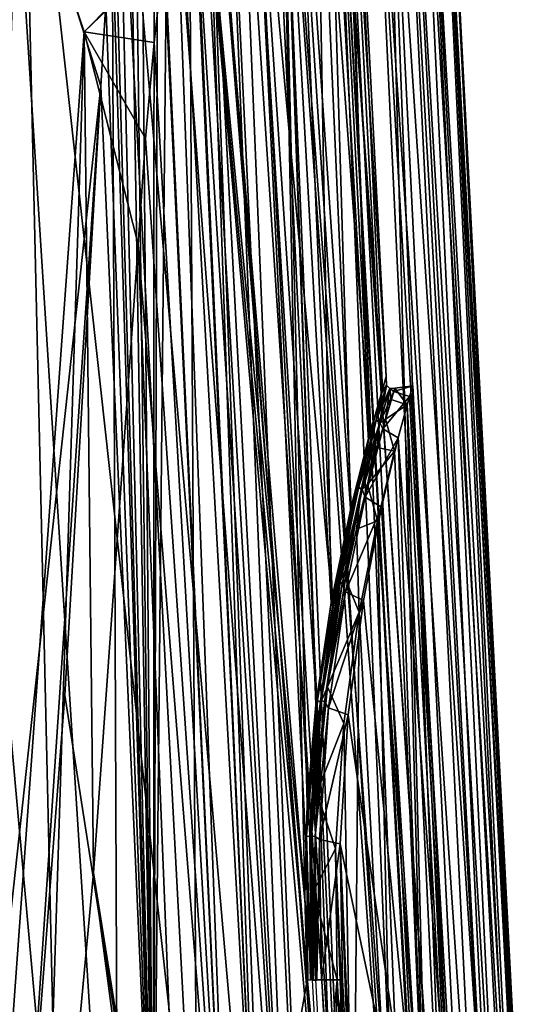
# Model space of a CAD drawing. Header units: millimetres. Extents: x -148 to 148, y -43 to 91.
# Tile 122 of 149: x 135 to 148, y -22 to 4. Entities that reach past the tile are written whole.
import ezdxf

# ---------------------------------------------------------------- set-up
doc = ezdxf.new("R2010")
doc.units = ezdxf.units.MM
doc.header["$LTSCALE"] = 65.185185
for name, color, linetype in [('184', 7, 'CONTINUOUS'), ('189', 7, 'CONTINUOUS'), ('205', 7, 'CONTINUOUS'), ('213', 7, 'CONTINUOUS'), ('227', 7, 'CONTINUOUS'), ('270', 7, 'CONTINUOUS'), ('271', 7, 'CONTINUOUS'), ('272', 7, 'CONTINUOUS'), ('273', 7, 'CONTINUOUS'), ('277', 7, 'CONTINUOUS'), ('320', 7, 'CONTINUOUS')]:
    doc.layers.add(name, color=color, linetype=linetype)

msp = doc.modelspace()

# ---------------------------------------------------------------- linework, layer by layer
at = {"layer": '184', "color": 7, "linetype": 'Continuous'}
for points in [[(133.482, -34.448, -37.721), (134.153, 14.561, -32.749), (137.281, -34.448, -32.822), (133.482, -34.448, -37.721)], [(134.153, 14.561, -32.749), (137.086, 14.245, -28.554), (137.281, -34.448, -32.822), (134.153, 14.561, -32.749)], [(140.686, 13.84, 21.412), (143.609, -34.448, 21.224), (141.262, 14.335, 20.242), (140.686, 13.84, 21.412)], [(141.262, 14.335, 20.242), (143.609, -34.448, 21.224), (141.548, 14.419, 19.646), (141.262, 14.335, 20.242)], [(143.609, -34.448, 21.224), (145.019, -34.448, 18.101), (141.548, 14.419, 19.646), (143.609, -34.448, 21.224)], [(145.019, -34.448, 18.101), (141.833, 14.394, 19.043), (141.548, 14.419, 19.646), (145.019, -34.448, 18.101)], [(143.004, 14.121, 16.286), (141.833, 14.394, 19.043), (145.019, -34.448, 18.101), (143.004, 14.121, 16.286)], [(137.281, -34.448, -32.822), (137.086, 14.245, -28.554), (141.347, -34.448, -26.403), (137.281, -34.448, -32.822)], [(137.086, 14.245, -28.554), (139.57, 14.019, -24.36), (141.347, -34.448, -26.403), (137.086, 14.245, -28.554)], [(145.673, -34.288, 16.375), (143.004, 14.121, 16.286), (145.019, -34.448, 18.101), (145.673, -34.288, 16.375)], [(145.709, -34.268, 16.271), (143.004, 14.121, 16.286), (145.673, -34.288, 16.375), (145.709, -34.268, 16.271)], [(144.024, 13.932, 13.341), (143.004, 14.121, 16.286), (146.284, -33.718, 14.474), (144.024, 13.932, 13.341)], [(146.284, -33.718, 14.474), (143.004, 14.121, 16.286), (146.272, -33.735, 14.514), (146.284, -33.718, 14.474)], [(146.272, -33.735, 14.514), (143.004, 14.121, 16.286), (145.709, -34.268, 16.271), (146.272, -33.735, 14.514)], [(139.57, 14.019, -24.36), (141.612, 13.875, -20.196), (143.345, -34.448, -22.501), (139.57, 14.019, -24.36)], [(141.347, -34.448, -26.403), (139.57, 14.019, -24.36), (143.345, -34.448, -22.501), (141.347, -34.448, -26.403)], [(140.445, 13.496, 21.892), (143.609, -34.448, 21.224), (140.686, 13.84, 21.412), (140.445, 13.496, 21.892)], [(141.612, 13.875, -20.196), (143.239, 13.795, -16.068), (145.205, -34.448, -18.072), (141.612, 13.875, -20.196)], [(143.345, -34.448, -22.501), (141.612, 13.875, -20.196), (145.205, -34.448, -18.072), (143.345, -34.448, -22.501)], [(143.239, 13.795, -16.068), (144.47, 13.764, -11.985), (145.725, -34.33, -16.594), (143.239, 13.795, -16.068)], [(145.205, -34.448, -18.072), (143.239, 13.795, -16.068), (145.725, -34.33, -16.594), (145.205, -34.448, -18.072)], [(144.859, 13.832, 10.202), (144.024, 13.932, 13.341), (147.099, -31.815, 11.129), (144.859, 13.832, 10.202)], [(147.099, -31.815, 11.129), (144.024, 13.932, 13.341), (146.726, -32.804, 12.803), (147.099, -31.815, 11.129)], [(146.726, -32.804, 12.803), (144.024, 13.932, 13.341), (146.284, -33.718, 14.474), (146.726, -32.804, 12.803)], [(147.396, -31.135, 9.608), (144.859, 13.832, 10.202), (147.099, -31.815, 11.129), (147.396, -31.135, 9.608)], [(145.003, 13.82, 9.549), (144.859, 13.832, 10.202), (147.396, -31.135, 9.608), (145.003, 13.82, 9.549)], [(147.635, -30.634, 8.186), (145.003, 13.82, 9.549), (147.396, -31.135, 9.608), (147.635, -30.634, 8.186)], [(145.483, 13.789, 6.911), (145.003, 13.82, 9.549), (147.635, -30.634, 8.186), (145.483, 13.789, 6.911)], [(145.873, 13.772, 3.511), (145.483, 13.789, 6.911), (148.001, -29.926, 5.314), (145.873, 13.772, 3.511)], [(148.001, -29.926, 5.314), (145.483, 13.789, 6.911), (147.833, -30.244, 6.787), (148.001, -29.926, 5.314)], [(147.833, -30.244, 6.787), (145.483, 13.789, 6.911), (147.635, -30.634, 8.186), (147.833, -30.244, 6.787)], [(145.839, 13.77, -3.945), (146, 13.787), (148.178, -29.605, -3.077), (145.839, 13.77, -3.945)], [(146, 13.787), (145.873, 13.772, 3.511), (148.237, -29.498, 1.752), (146, 13.787)], [(148.178, -29.605, -3.077), (146, 13.787), (148.263, -29.452, -0.504), (148.178, -29.605, -3.077)], [(148.263, -29.452, -0.504), (146, 13.787), (148.237, -29.498, 1.752), (148.263, -29.452, -0.504)], [(144.47, 13.764, -11.985), (145.329, 13.764, -7.946), (147.453, -31.06, -9.41), (144.47, 13.764, -11.985)], [(145.725, -34.33, -16.594), (144.47, 13.764, -11.985), (146.267, -33.866, -14.829), (145.725, -34.33, -16.594)], [(146.267, -33.866, -14.829), (144.47, 13.764, -11.985), (146.783, -32.804, -12.79), (146.267, -33.866, -14.829)], [(146.783, -32.804, -12.79), (144.47, 13.764, -11.985), (147.453, -31.06, -9.41), (146.783, -32.804, -12.79)], [(145.329, 13.764, -7.946), (145.839, 13.77, -3.945), (147.929, -30.071, -6.037), (145.329, 13.764, -7.946)], [(147.453, -31.06, -9.41), (145.329, 13.764, -7.946), (147.929, -30.071, -6.037), (147.453, -31.06, -9.41)], [(147.929, -30.071, -6.037), (145.839, 13.77, -3.945), (148.178, -29.605, -3.077), (147.929, -30.071, -6.037)], [(148.237, -29.498, 1.752), (145.873, 13.772, 3.511), (148.14, -29.673, 3.671), (148.237, -29.498, 1.752)], [(148.14, -29.673, 3.671), (145.873, 13.772, 3.511), (148.001, -29.926, 5.314), (148.14, -29.673, 3.671)], [(140.132, 12.918, 22.508), (142.427, -34.448, 23.438), (140.445, 13.496, 21.892), (140.132, 12.918, 22.508)], [(142.427, -34.448, 23.438), (143.609, -34.448, 21.224), (140.445, 13.496, 21.892), (142.427, -34.448, 23.438)], [(139.636, 11.64, 23.475), (142.063, -34.448, 24.064), (140.132, 12.918, 22.508), (139.636, 11.64, 23.475)], [(142.063, -34.448, 24.064), (142.427, -34.448, 23.438), (140.132, 12.918, 22.508), (142.063, -34.448, 24.064)], [(139.413, 10.891, 23.909), (142.063, -34.448, 24.064), (139.636, 11.64, 23.475), (139.413, 10.891, 23.909)], [(139.202, 10.058, 24.322), (142.063, -34.448, 24.064), (139.413, 10.891, 23.909), (139.202, 10.058, 24.322)], [(138.826, 8.188, 25.071), (142.063, -34.448, 24.064), (139.202, 10.058, 24.322), (138.826, 8.188, 25.071)], [(138.526, 6.215, 25.688), (140.423, -34.449, 26.617), (138.826, 8.188, 25.071), (138.526, 6.215, 25.688)], [(140.423, -34.449, 26.617), (142.063, -34.448, 24.064), (138.826, 8.188, 25.071), (140.423, -34.449, 26.617)], [(138.508, 6.074, 25.727), (140.423, -34.449, 26.617), (138.526, 6.215, 25.688), (138.508, 6.074, 25.727)], [(138.241, 3.732, 26.31), (140.423, -34.449, 26.617), (138.508, 6.074, 25.727), (138.241, 3.732, 26.31)], [(138.015, 1.143, 26.842), (140.423, -34.449, 26.617), (138.241, 3.732, 26.31), (138.015, 1.143, 26.842)], [(137.818, -1.713, 27.344), (140.423, -34.449, 26.617), (138.015, 1.143, 26.842), (137.818, -1.713, 27.344)], [(136.61, -18.624, 30.13), (139.137, -34.449, 28.366), (137.818, -1.713, 27.344), (136.61, -18.624, 30.13)], [(139.137, -34.449, 28.366), (140.423, -34.449, 26.617), (137.818, -1.713, 27.344), (139.137, -34.449, 28.366)], [(135.151, -34.337, 32.719), (138.711, -34.449, 28.903), (136.61, -18.624, 30.13), (135.151, -34.337, 32.719)], [(138.711, -34.449, 28.903), (139.137, -34.449, 28.366), (136.61, -18.624, 30.13), (138.711, -34.449, 28.903)]]:
    msp.add_3dface(points, dxfattribs=at)
at = {"layer": '189', "color": 7, "linetype": 'Continuous'}
for points in [[(133.837, 11.597, 24.993), (133.579, -34.336, 32.694), (136.357, 4.016, 26.374), (133.837, 11.597, 24.993)], [(133.579, -34.336, 32.694), (135.151, -34.337, 32.719), (136.357, 4.016, 26.374), (133.579, -34.336, 32.694)], [(135.151, -34.337, 32.719), (136.61, -18.624, 30.13), (136.357, 4.016, 26.374), (135.151, -34.337, 32.719)], [(136.61, -18.624, 30.13), (137.818, -1.713, 27.344), (136.357, 4.016, 26.374), (136.61, -18.624, 30.13)]]:
    msp.add_3dface(points, dxfattribs=at)
at = {"layer": '205', "color": 7, "linetype": 'Continuous'}
for points in [[(136.809, 2.555, 24.092), (133.344, -29.158, 29.287), (134.585, 9.558, 22.838), (136.809, 2.555, 24.092)], [(134.665, -29.158, 29.321), (133.344, -29.158, 29.287), (136.809, 2.555, 24.092), (134.665, -29.158, 29.321)], [(135.845, -13.837, 26.797), (134.665, -29.158, 29.321), (136.809, 2.555, 24.092), (135.845, -13.837, 26.797)]]:
    msp.add_3dface(points, dxfattribs=at)
at = {"layer": '213', "color": 7, "linetype": 'Continuous'}
for points in [[(135.668, -29.155, -30.276), (131.777, 14.016, -31.787), (132.11, -29.153, -35.017), (135.668, -29.155, -30.276)], [(134.679, 13.682, -27.721), (131.777, 14.016, -31.787), (135.668, -29.155, -30.276), (134.679, 13.682, -27.721)], [(139.085, 13.74, 19.056), (139.528, 13.798, 18.127), (141.025, -29.154, 20.163), (139.085, 13.74, 19.056)], [(142.364, -21.513, 16.16), (139.528, 13.798, 18.127), (142.298, -19.258, 16.003), (142.364, -21.513, 16.16)], [(139.528, 13.798, 18.127), (141.628, 13.321, 12.72), (142.298, -19.258, 16.003), (139.528, 13.798, 18.127)], [(141.025, -29.154, 20.163), (139.528, 13.798, 18.127), (142.364, -21.513, 16.16), (141.025, -29.154, 20.163)], [(139.404, -29.154, -24.16), (134.679, 13.682, -27.721), (135.668, -29.155, -30.276), (139.404, -29.154, -24.16)], [(137.142, 13.436, -23.648), (134.679, 13.682, -27.721), (139.404, -29.154, -24.16), (137.142, 13.436, -23.648)], [(138.65, 13.31, 19.955), (139.055, 13.723, 19.118), (141.025, -29.154, 20.163), (138.65, 13.31, 19.955)], [(139.055, 13.723, 19.118), (139.085, 13.74, 19.056), (141.025, -29.154, 20.163), (139.055, 13.723, 19.118)], [(139.173, 13.278, -19.597), (137.142, 13.436, -23.648), (139.404, -29.154, -24.16), (139.173, 13.278, -19.597)], [(138.229, -29.154, 24.9), (138.65, 13.31, 19.955), (141.025, -29.154, 20.163), (138.229, -29.154, 24.9)], [(138.349, 12.77, 20.573), (138.65, 13.31, 19.955), (138.229, -29.154, 24.9), (138.349, 12.77, 20.573)], [(140.792, 13.186, -15.576), (139.173, 13.278, -19.597), (142.512, -21.513, -16.167), (140.792, 13.186, -15.576)], [(142.936, -29.154, -16.167), (142.724, -25.336, -16.167), (139.173, 13.278, -19.597), (142.936, -29.154, -16.167)], [(142.936, -29.154, -16.167), (139.173, 13.278, -19.597), (139.404, -29.154, -24.16), (142.936, -29.154, -16.167)], [(142.512, -21.513, -16.167), (139.173, 13.278, -19.597), (142.724, -25.336, -16.167), (142.512, -21.513, -16.167)], [(142.298, -19.258, 16.003), (141.628, 13.321, 12.72), (142.365, -16.772, 15.455), (142.298, -19.258, 16.003)], [(142.365, -16.772, 15.455), (141.628, 13.321, 12.72), (142.599, -14.097, 14.376), (142.365, -16.772, 15.455)], [(142.599, -14.097, 14.376), (141.628, 13.321, 12.72), (143.012, -11.345, 12.6), (142.599, -14.097, 14.376)], [(141.628, 13.321, 12.72), (142.581, 13.196, 9.068), (143.012, -11.345, 12.6), (141.628, 13.321, 12.72)], [(142.655, -14.54, -14.601), (140.792, 13.186, -15.576), (142.453, -17.932, -15.769), (142.655, -14.54, -14.601)], [(143.051, -11.498, -12.73), (140.792, 13.186, -15.576), (142.655, -14.54, -14.601), (143.051, -11.498, -12.73)], [(142.019, 13.146, -11.594), (140.792, 13.186, -15.576), (143.051, -11.498, -12.73), (142.019, 13.146, -11.594)], [(142.453, -17.932, -15.769), (140.792, 13.186, -15.576), (142.512, -21.513, -16.167), (142.453, -17.932, -15.769)], [(143.54, -8.944, -10.243), (142.019, 13.146, -11.594), (143.051, -11.498, -12.73), (143.54, -8.944, -10.243)], [(142.872, 13.139, -7.665), (142.019, 13.146, -11.594), (143.54, -8.944, -10.243), (142.872, 13.139, -7.665)], [(142.581, 13.196, 9.068), (143.03, 13.167, 6.606), (144.053, -6.79, 6.839), (142.581, 13.196, 9.068)], [(143.012, -11.345, 12.6), (142.581, 13.196, 9.068), (143.547, -8.773, 10.025), (143.012, -11.345, 12.6)], [(143.547, -8.773, 10.025), (142.581, 13.196, 9.068), (144.053, -6.79, 6.839), (143.547, -8.773, 10.025)], [(143.373, 13.143, -3.796), (142.872, 13.139, -7.665), (144.012, -6.983, -7.234), (143.373, 13.143, -3.796)], [(144.012, -6.983, -7.234), (142.872, 13.139, -7.665), (143.54, -8.944, -10.243), (144.012, -6.983, -7.234)], [(143.03, 13.167, 6.606), (143.529, 13.163, 0), (144.388, -5.618, 3.362), (143.03, 13.167, 6.606)], [(144.053, -6.79, 6.839), (143.03, 13.167, 6.606), (144.388, -5.618, 3.362), (144.053, -6.79, 6.839)], [(143.529, 13.163, 0), (143.373, 13.143, -3.796), (144.494, -5.265, -0.241), (143.529, 13.163, 0)], [(144.357, -5.73, -3.838), (143.373, 13.143, -3.796), (144.012, -6.983, -7.234), (144.357, -5.73, -3.838)], [(144.494, -5.265, -0.241), (143.373, 13.143, -3.796), (144.357, -5.73, -3.838), (144.494, -5.265, -0.241)], [(144.388, -5.618, 3.362), (143.529, 13.163, 0), (144.494, -5.265, -0.241), (144.388, -5.618, 3.362)], [(138.241, 12.518, 20.797), (138.349, 12.77, 20.573), (138.229, -29.154, 24.9), (138.241, 12.518, 20.797)], [(137.883, 11.432, 21.538), (138.241, 12.518, 20.797), (138.229, -29.154, 24.9), (137.883, 11.432, 21.538)], [(137.713, 10.745, 21.895), (137.883, 11.432, 21.538), (138.229, -29.154, 24.9), (137.713, 10.745, 21.895)], [(137.581, 10.11, 22.178), (137.713, 10.745, 21.895), (138.229, -29.154, 24.9), (137.581, 10.11, 22.178)], [(137.325, 8.554, 22.744), (137.581, 10.11, 22.178), (138.229, -29.154, 24.9), (137.325, 8.554, 22.744)], [(137.188, 7.469, 23.063), (137.325, 8.554, 22.744), (138.229, -29.154, 24.9), (137.188, 7.469, 23.063)], [(137.114, 6.78, 23.243), (137.188, 7.469, 23.063), (138.229, -29.154, 24.9), (137.114, 6.78, 23.243)], [(136.944, 4.784, 23.688), (137.114, 6.78, 23.243), (138.229, -29.154, 24.9), (136.944, 4.784, 23.688)], [(136.809, 2.555, 24.092), (136.944, 4.784, 23.688), (138.229, -29.154, 24.9), (136.809, 2.555, 24.092)], [(135.845, -13.837, 26.797), (136.809, 2.555, 24.092), (138.229, -29.154, 24.9), (135.845, -13.837, 26.797)], [(134.665, -29.158, 29.321), (135.845, -13.837, 26.797), (138.229, -29.154, 24.9), (134.665, -29.158, 29.321)], [(142.578, -25.329, 16.16), (141.025, -29.154, 20.163), (142.364, -21.513, 16.16), (142.578, -25.329, 16.16)]]:
    msp.add_3dface(points, dxfattribs=at)
at = {"layer": '227', "color": 7, "linetype": 'Continuous'}
for points in [[(138.526, 6.215, 25.688), (133.837, 11.597, 24.993), (136.357, 4.016, 26.374), (138.526, 6.215, 25.688)], [(138.508, 6.074, 25.727), (138.526, 6.215, 25.688), (136.357, 4.016, 26.374), (138.508, 6.074, 25.727)], [(138.241, 3.732, 26.31), (138.508, 6.074, 25.727), (136.357, 4.016, 26.374), (138.241, 3.732, 26.31)], [(138.015, 1.143, 26.842), (138.241, 3.732, 26.31), (136.357, 4.016, 26.374), (138.015, 1.143, 26.842)], [(137.818, -1.713, 27.344), (138.015, 1.143, 26.842), (136.357, 4.016, 26.374), (137.818, -1.713, 27.344)]]:
    msp.add_3dface(points, dxfattribs=at)
at = {"layer": '270', "color": 7, "linetype": 'Continuous'}
for points in [[(145.205, -5.509, 0.547), (146.296, -29.154, 3.777), (145.056, -6.023, 4.057), (145.205, -5.509, 0.547)], [(145.122, -5.798, -3.072), (146.408, -29.154, -1.947), (145.205, -5.509, 0.547), (145.122, -5.798, -3.072)], [(146.408, -29.154, -1.947), (146.296, -29.154, 3.777), (145.205, -5.509, 0.547), (146.408, -29.154, -1.947)], [(144.816, -6.916, -6.58), (146.408, -29.154, -1.947), (145.122, -5.798, -3.072), (144.816, -6.916, -6.58)], [(145.056, -6.023, 4.057), (145.652, -29.154, 8.595), (144.713, -7.269, 7.313), (145.056, -6.023, 4.057)], [(146.296, -29.154, 3.777), (145.652, -29.154, 8.595), (145.056, -6.023, 4.057), (146.296, -29.154, 3.777)], [(144.366, -8.777, -9.702), (145.62, -29.154, -8.866), (144.816, -6.916, -6.58), (144.366, -8.777, -9.702)], [(145.62, -29.154, -8.866), (146.408, -29.154, -1.947), (144.816, -6.916, -6.58), (145.62, -29.154, -8.866)], [(144.713, -7.269, 7.313), (145.652, -29.154, 8.595), (144.254, -9.144, 10.165), (144.713, -7.269, 7.313)], [(143.877, -11.294, -12.322), (145.62, -29.154, -8.866), (144.366, -8.777, -9.702), (143.877, -11.294, -12.322)], [(144.254, -9.144, 10.165), (144.704, -29.154, 12.629), (143.764, -11.602, 12.571), (144.254, -9.144, 10.165)], [(145.652, -29.154, 8.595), (144.704, -29.154, 12.629), (144.254, -9.144, 10.165), (145.652, -29.154, 8.595)], [(143.468, -14.366, -14.322), (145.62, -29.154, -8.866), (143.877, -11.294, -12.322), (143.468, -14.366, -14.322)], [(143.764, -11.602, 12.571), (143.603, -29.154, 16), (143.347, -14.6, 14.436), (143.764, -11.602, 12.571)], [(144.704, -29.154, 12.629), (143.603, -29.154, 16), (143.764, -11.602, 12.571), (144.704, -29.154, 12.629)], [(143.254, -17.839, -15.576), (145.62, -29.154, -8.866), (143.468, -14.366, -14.322), (143.254, -17.839, -15.576)], [(143.347, -14.6, 14.436), (143.603, -29.154, 16), (143.124, -17.977, 15.607), (143.347, -14.6, 14.436)], [(143.176, -21.5, 16), (143.124, -17.977, 15.607), (143.389, -25.324, 16), (143.176, -21.5, 16)], [(143.124, -17.977, 15.607), (143.603, -29.154, 16), (143.389, -25.324, 16), (143.124, -17.977, 15.607)], [(143.736, -29.154, -16), (145.62, -29.154, -8.866), (143.254, -17.839, -15.576), (143.736, -29.154, -16)], [(143.524, -25.325, -16), (143.736, -29.154, -16), (143.254, -17.839, -15.576), (143.524, -25.325, -16)], [(143.312, -21.5, -16), (143.524, -25.325, -16), (143.254, -17.839, -15.576), (143.312, -21.5, -16)]]:
    msp.add_3dface(points, dxfattribs=at)
at = {"layer": '271', "color": 7, "linetype": 'Continuous'}
for points in [[(144.694, -5.664, -2.282), (145.205, -5.509, 0.547), (144.721, -5.575, 1.551), (144.694, -5.664, -2.282)], [(145.122, -5.798, -3.072), (145.205, -5.509, 0.547), (144.694, -5.664, -2.282), (145.122, -5.798, -3.072)], [(145.205, -5.509, 0.547), (145.056, -6.023, 4.057), (144.721, -5.575, 1.551), (145.205, -5.509, 0.547)], [(144.403, -6.667, -5.998), (145.122, -5.798, -3.072), (144.694, -5.664, -2.282), (144.403, -6.667, -5.998)], [(144.816, -6.916, -6.58), (145.122, -5.798, -3.072), (144.403, -6.667, -5.998), (144.816, -6.916, -6.58)], [(144.721, -5.575, 1.551), (145.056, -6.023, 4.057), (144.628, -5.877, 3.453), (144.721, -5.575, 1.551)], [(144.628, -5.877, 3.453), (145.056, -6.023, 4.057), (144.471, -6.41, 5.319), (144.628, -5.877, 3.453)], [(145.056, -6.023, 4.057), (144.713, -7.269, 7.313), (144.471, -6.41, 5.319), (145.056, -6.023, 4.057)], [(144.471, -6.41, 5.319), (144.713, -7.269, 7.313), (144.25, -7.174, 7.124), (144.471, -6.41, 5.319)], [(143.926, -8.506, -9.336), (144.816, -6.916, -6.58), (144.403, -6.667, -5.998), (143.926, -8.506, -9.336)], [(144.366, -8.777, -9.702), (144.816, -6.916, -6.58), (143.926, -8.506, -9.336), (144.366, -8.777, -9.702)], [(144.25, -7.174, 7.124), (144.713, -7.269, 7.313), (143.987, -8.166, 8.843), (144.25, -7.174, 7.124)], [(144.713, -7.269, 7.313), (144.254, -9.144, 10.165), (143.987, -8.166, 8.843), (144.713, -7.269, 7.313)], [(143.987, -8.166, 8.843), (144.254, -9.144, 10.165), (143.689, -9.373, 10.437), (143.987, -8.166, 8.843)], [(143.392, -11.057, -12.122), (144.366, -8.777, -9.702), (143.926, -8.506, -9.336), (143.392, -11.057, -12.122)], [(143.877, -11.294, -12.322), (144.366, -8.777, -9.702), (143.392, -11.057, -12.122), (143.877, -11.294, -12.322)], [(144.254, -9.144, 10.165), (143.764, -11.602, 12.571), (143.689, -9.373, 10.437), (144.254, -9.144, 10.165)], [(143.689, -9.373, 10.437), (143.764, -11.602, 12.571), (143.4, -10.721, 11.825), (143.689, -9.373, 10.437)], [(143.4, -10.721, 11.825), (143.764, -11.602, 12.571), (142.91, -13.616, 13.923), (143.4, -10.721, 11.825)], [(142.939, -14.181, -14.228), (143.877, -11.294, -12.322), (143.392, -11.057, -12.122), (142.939, -14.181, -14.228)], [(143.468, -14.366, -14.322), (143.877, -11.294, -12.322), (142.939, -14.181, -14.228), (143.468, -14.366, -14.322)], [(143.764, -11.602, 12.571), (143.347, -14.6, 14.436), (142.91, -13.616, 13.923), (143.764, -11.602, 12.571)], [(142.91, -13.616, 13.923), (143.347, -14.6, 14.436), (142.623, -16.465, 15.187), (142.91, -13.616, 13.923)], [(142.694, -17.728, -15.549), (143.468, -14.366, -14.322), (142.939, -14.181, -14.228), (142.694, -17.728, -15.549)], [(143.254, -17.839, -15.576), (143.468, -14.366, -14.322), (142.694, -17.728, -15.549), (143.254, -17.839, -15.576)], [(143.347, -14.6, 14.436), (143.124, -17.977, 15.607), (142.623, -16.465, 15.187), (143.347, -14.6, 14.436)], [(142.623, -16.465, 15.187), (143.124, -17.977, 15.607), (142.532, -19.112, 15.821), (142.623, -16.465, 15.187)], [(142.747, -21.501, -16), (143.254, -17.839, -15.576), (142.694, -17.728, -15.549), (142.747, -21.501, -16)], [(143.124, -17.977, 15.607), (143.176, -21.5, 16), (142.532, -19.112, 15.821), (143.124, -17.977, 15.607)], [(143.312, -21.5, -16), (143.254, -17.839, -15.576), (142.747, -21.501, -16), (143.312, -21.5, -16)], [(142.532, -19.112, 15.821), (143.176, -21.5, 16), (142.597, -21.5, 16), (142.532, -19.112, 15.821)]]:
    msp.add_3dface(points, dxfattribs=at)
at = {"layer": '272', "color": 7, "linetype": 'Continuous'}
for points in [[(143.312, -21.5, -16), (142.747, -21.501, -16), (142.96, -25.33, -16), (143.312, -21.5, -16)], [(143.173, -29.154, -16), (143.312, -21.5, -16), (142.96, -25.33, -16), (143.173, -29.154, -16)], [(143.312, -21.5, -16), (143.173, -29.154, -16), (143.524, -25.325, -16), (143.312, -21.5, -16)]]:
    msp.add_3dface(points, dxfattribs=at)
at = {"layer": '273', "color": 7, "linetype": 'Continuous'}
for points in [[(142.597, -21.5, 16), (143.176, -21.5, 16), (142.811, -25.322, 16), (142.597, -21.5, 16)], [(143.176, -21.5, 16), (143.025, -29.154, 16), (142.811, -25.322, 16), (143.176, -21.5, 16)], [(143.176, -21.5, 16), (143.389, -25.324, 16), (143.025, -29.154, 16), (143.176, -21.5, 16)]]:
    msp.add_3dface(points, dxfattribs=at)
at = {"layer": '277', "color": 7, "linetype": 'Continuous'}
msp.add_3dface([(136.809, 2.555, 24.092), (134.585, 9.558, 22.838), (136.944, 4.784, 23.688), (136.809, 2.555, 24.092)], dxfattribs=at)
at = {"layer": '320', "color": 7, "linetype": 'Continuous'}
for points in [[(144.494, -5.265, -0.241), (144.357, -5.73, -3.838), (144.497, -5.499, -1.935), (144.494, -5.265, -0.241)], [(144.388, -5.618, 3.362), (144.494, -5.265, -0.241), (144.496, -5.502, 1.957), (144.388, -5.618, 3.362)], [(144.496, -5.502, 1.957), (144.494, -5.265, -0.241), (144.497, -5.499, -1.935), (144.496, -5.502, 1.957)], [(144.218, -6.435, 5.728), (144.496, -5.502, 1.957), (144.308, -6.519, 5.706), (144.218, -6.435, 5.728)], [(144.218, -6.435, 5.728), (144.388, -5.618, 3.362), (144.496, -5.502, 1.957), (144.218, -6.435, 5.728)], [(144.497, -5.499, -1.935), (144.226, -6.427, -5.708), (144.587, -5.585, -1.928), (144.497, -5.499, -1.935)], [(144.497, -5.499, -1.935), (144.357, -5.73, -3.838), (144.226, -6.427, -5.708), (144.497, -5.499, -1.935)], [(144.308, -6.519, 5.706), (144.496, -5.502, 1.957), (144.587, -5.588, 1.95), (144.308, -6.519, 5.706)], [(144.496, -5.502, 1.957), (144.497, -5.499, -1.935), (144.587, -5.588, 1.95), (144.496, -5.502, 1.957)], [(144.587, -5.588, 1.95), (144.497, -5.499, -1.935), (144.587, -5.585, -1.928), (144.587, -5.588, 1.95)], [(144.357, -5.73, -3.838), (144.012, -6.983, -7.234), (144.226, -6.427, -5.708), (144.357, -5.73, -3.838)], [(144.053, -6.79, 6.839), (144.388, -5.618, 3.362), (144.218, -6.435, 5.728), (144.053, -6.79, 6.839)], [(144.587, -5.585, -1.928), (144.226, -6.427, -5.708), (144.316, -6.511, -5.686), (144.587, -5.585, -1.928)], [(144.471, -6.41, 5.319), (144.308, -6.519, 5.706), (144.587, -5.588, 1.95), (144.471, -6.41, 5.319)], [(144.694, -5.664, -2.282), (144.587, -5.585, -1.928), (144.316, -6.511, -5.686), (144.694, -5.664, -2.282)], [(144.403, -6.667, -5.998), (144.694, -5.664, -2.282), (144.316, -6.511, -5.686), (144.403, -6.667, -5.998)], [(144.628, -5.877, 3.453), (144.471, -6.41, 5.319), (144.587, -5.588, 1.95), (144.628, -5.877, 3.453)], [(144.721, -5.575, 1.551), (144.587, -5.588, 1.95), (144.587, -5.585, -1.928), (144.721, -5.575, 1.551)], [(144.721, -5.575, 1.551), (144.628, -5.877, 3.453), (144.587, -5.588, 1.95), (144.721, -5.575, 1.551)], [(144.694, -5.664, -2.282), (144.721, -5.575, 1.551), (144.587, -5.585, -1.928), (144.694, -5.664, -2.282)], [(143.73, -8.234, 9.153), (144.218, -6.435, 5.728), (143.82, -8.312, 9.114), (143.73, -8.234, 9.153)], [(143.73, -8.234, 9.153), (144.053, -6.79, 6.839), (144.218, -6.435, 5.728), (143.73, -8.234, 9.153)], [(144.226, -6.427, -5.708), (143.757, -8.223, -9.137), (144.316, -6.511, -5.686), (144.226, -6.427, -5.708)], [(144.226, -6.427, -5.708), (144.012, -6.983, -7.234), (143.757, -8.223, -9.137), (144.226, -6.427, -5.708)], [(144.316, -6.511, -5.686), (143.757, -8.223, -9.137), (143.847, -8.3, -9.098), (144.316, -6.511, -5.686)], [(143.82, -8.312, 9.114), (144.218, -6.435, 5.728), (144.308, -6.519, 5.706), (143.82, -8.312, 9.114)], [(143.987, -8.166, 8.843), (143.82, -8.312, 9.114), (144.308, -6.519, 5.706), (143.987, -8.166, 8.843)], [(144.403, -6.667, -5.998), (144.316, -6.511, -5.686), (143.847, -8.3, -9.098), (144.403, -6.667, -5.998)], [(144.25, -7.174, 7.124), (143.987, -8.166, 8.843), (144.308, -6.519, 5.706), (144.25, -7.174, 7.124)], [(144.471, -6.41, 5.319), (144.25, -7.174, 7.124), (144.308, -6.519, 5.706), (144.471, -6.41, 5.319)], [(143.547, -8.773, 10.025), (144.053, -6.79, 6.839), (143.73, -8.234, 9.153), (143.547, -8.773, 10.025)], [(143.926, -8.506, -9.336), (144.403, -6.667, -5.998), (143.847, -8.3, -9.098), (143.926, -8.506, -9.336)], [(144.012, -6.983, -7.234), (143.54, -8.944, -10.243), (143.757, -8.223, -9.137), (144.012, -6.983, -7.234)], [(143.987, -8.166, 8.843), (143.689, -9.373, 10.437), (143.82, -8.312, 9.114), (143.987, -8.166, 8.843)], [(143.154, -10.792, 12.047), (143.73, -8.234, 9.153), (143.244, -10.859, 11.991), (143.154, -10.792, 12.047)], [(143.154, -10.792, 12.047), (143.547, -8.773, 10.025), (143.73, -8.234, 9.153), (143.154, -10.792, 12.047)], [(143.757, -8.223, -9.137), (143.214, -10.781, -12.037), (143.847, -8.3, -9.098), (143.757, -8.223, -9.137)], [(143.757, -8.223, -9.137), (143.54, -8.944, -10.243), (143.214, -10.781, -12.037), (143.757, -8.223, -9.137)], [(143.847, -8.3, -9.098), (143.214, -10.781, -12.037), (143.304, -10.848, -11.98), (143.847, -8.3, -9.098)], [(143.244, -10.859, 11.991), (143.73, -8.234, 9.153), (143.82, -8.312, 9.114), (143.244, -10.859, 11.991)], [(143.4, -10.721, 11.825), (143.244, -10.859, 11.991), (143.82, -8.312, 9.114), (143.4, -10.721, 11.825)], [(143.926, -8.506, -9.336), (143.847, -8.3, -9.098), (143.304, -10.848, -11.98), (143.926, -8.506, -9.336)], [(143.689, -9.373, 10.437), (143.4, -10.721, 11.825), (143.82, -8.312, 9.114), (143.689, -9.373, 10.437)], [(143.392, -11.057, -12.122), (143.926, -8.506, -9.336), (143.304, -10.848, -11.98), (143.392, -11.057, -12.122)], [(143.012, -11.345, 12.6), (143.547, -8.773, 10.025), (143.154, -10.792, 12.047), (143.012, -11.345, 12.6)], [(143.54, -8.944, -10.243), (143.051, -11.498, -12.73), (143.214, -10.781, -12.037), (143.54, -8.944, -10.243)], [(142.642, -13.979, 14.255), (143.154, -10.792, 12.047), (142.732, -14.027, 14.183), (142.642, -13.979, 14.255)], [(142.642, -13.979, 14.255), (143.012, -11.345, 12.6), (143.154, -10.792, 12.047), (142.642, -13.979, 14.255)], [(142.732, -14.027, 14.183), (143.154, -10.792, 12.047), (143.244, -10.859, 11.991), (142.732, -14.027, 14.183)], [(142.91, -13.616, 13.923), (142.732, -14.027, 14.183), (143.244, -10.859, 11.991), (142.91, -13.616, 13.923)], [(143.214, -10.781, -12.037), (142.744, -13.971, -14.251), (143.304, -10.848, -11.98), (143.214, -10.781, -12.037)], [(143.214, -10.781, -12.037), (143.051, -11.498, -12.73), (142.744, -13.971, -14.251), (143.214, -10.781, -12.037)], [(143.304, -10.848, -11.98), (142.744, -13.971, -14.251), (142.834, -14.019, -14.179), (143.304, -10.848, -11.98)], [(143.392, -11.057, -12.122), (143.304, -10.848, -11.98), (142.834, -14.019, -14.179), (143.392, -11.057, -12.122)], [(143.4, -10.721, 11.825), (142.91, -13.616, 13.923), (143.244, -10.859, 11.991), (143.4, -10.721, 11.825)], [(142.939, -14.181, -14.228), (143.392, -11.057, -12.122), (142.834, -14.019, -14.179), (142.939, -14.181, -14.228)], [(142.599, -14.097, 14.376), (143.012, -11.345, 12.6), (142.642, -13.979, 14.255), (142.599, -14.097, 14.376)], [(143.051, -11.498, -12.73), (142.655, -14.54, -14.601), (142.744, -13.971, -14.251), (143.051, -11.498, -12.73)], [(142.91, -13.616, 13.923), (142.623, -16.465, 15.187), (142.732, -14.027, 14.183), (142.91, -13.616, 13.923)], [(142.348, -17.626, 15.645), (142.599, -14.097, 14.376), (142.642, -13.979, 14.255), (142.348, -17.626, 15.645)], [(142.348, -17.626, 15.645), (142.642, -13.979, 14.255), (142.439, -17.649, 15.562), (142.348, -17.626, 15.645)], [(142.439, -17.649, 15.562), (142.642, -13.979, 14.255), (142.732, -14.027, 14.183), (142.439, -17.649, 15.562)], [(142.623, -16.465, 15.187), (142.439, -17.649, 15.562), (142.732, -14.027, 14.183), (142.623, -16.465, 15.187)], [(142.744, -13.971, -14.251), (142.485, -17.621, -15.644), (142.834, -14.019, -14.179), (142.744, -13.971, -14.251)], [(142.744, -13.971, -14.251), (142.655, -14.54, -14.601), (142.485, -17.621, -15.644), (142.744, -13.971, -14.251)], [(142.834, -14.019, -14.179), (142.485, -17.621, -15.644), (142.576, -17.644, -15.561), (142.834, -14.019, -14.179)], [(142.939, -14.181, -14.228), (142.834, -14.019, -14.179), (142.576, -17.644, -15.561), (142.939, -14.181, -14.228)], [(142.365, -16.772, 15.455), (142.599, -14.097, 14.376), (142.348, -17.626, 15.645), (142.365, -16.772, 15.455)], [(142.694, -17.728, -15.549), (142.939, -14.181, -14.228), (142.576, -17.644, -15.561), (142.694, -17.728, -15.549)], [(142.655, -14.54, -14.601), (142.453, -17.932, -15.769), (142.485, -17.621, -15.644), (142.655, -14.54, -14.601)], [(142.623, -16.465, 15.187), (142.532, -19.112, 15.821), (142.439, -17.649, 15.562), (142.623, -16.465, 15.187)], [(142.298, -19.258, 16.003), (142.365, -16.772, 15.455), (142.348, -17.626, 15.645), (142.298, -19.258, 16.003)], [(142.385, -21.512, 16.118), (142.298, -19.258, 16.003), (142.348, -17.626, 15.645), (142.385, -21.512, 16.118)], [(142.385, -21.512, 16.118), (142.348, -17.626, 15.645), (142.456, -21.508, 16.044), (142.385, -21.512, 16.118)], [(142.456, -21.508, 16.044), (142.348, -17.626, 15.645), (142.476, -21.507, 16.031), (142.456, -21.508, 16.044)], [(142.476, -21.507, 16.031), (142.348, -17.626, 15.645), (142.439, -17.649, 15.562), (142.476, -21.507, 16.031)], [(142.597, -21.5, 16), (142.476, -21.507, 16.031), (142.439, -17.649, 15.562), (142.597, -21.5, 16)], [(142.532, -19.112, 15.821), (142.597, -21.5, 16), (142.439, -17.649, 15.562), (142.532, -19.112, 15.821)], [(142.453, -17.932, -15.769), (142.512, -21.513, -16.167), (142.485, -17.621, -15.644), (142.453, -17.932, -15.769)], [(142.485, -17.621, -15.644), (142.536, -21.512, -16.117), (142.576, -17.644, -15.561), (142.485, -17.621, -15.644)], [(142.485, -17.621, -15.644), (142.512, -21.513, -16.167), (142.536, -21.512, -16.117), (142.485, -17.621, -15.644)], [(142.576, -17.644, -15.561), (142.536, -21.512, -16.117), (142.603, -21.508, -16.046), (142.576, -17.644, -15.561)], [(142.627, -21.507, -16.031), (142.576, -17.644, -15.561), (142.603, -21.508, -16.046), (142.627, -21.507, -16.031)], [(142.694, -17.728, -15.549), (142.576, -17.644, -15.561), (142.627, -21.507, -16.031), (142.694, -17.728, -15.549)], [(142.747, -21.501, -16), (142.694, -17.728, -15.549), (142.627, -21.507, -16.031), (142.747, -21.501, -16)], [(142.364, -21.513, 16.16), (142.298, -19.258, 16.003), (142.385, -21.512, 16.118), (142.364, -21.513, 16.16)]]:
    msp.add_3dface(points, dxfattribs=at)

doc.saveas('drawing.dxf')
